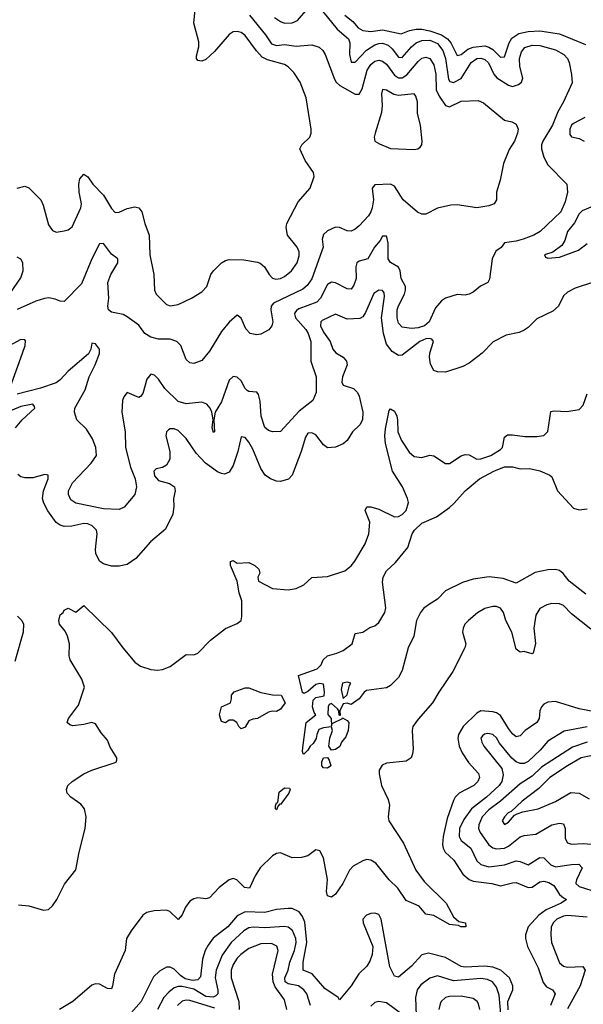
# Model space of a CAD drawing. Header units: inches. Extents: x 1843162 to 1959474, y 907081 to 1016326.
# Tile 33 of 256: x 1851544 to 1854411, y 933816 to 938828. Entities that reach past the tile are written whole.
import ezdxf

# ---------------------------------------------------------------- set-up
doc = ezdxf.new("R2010")
doc.units = ezdxf.units.IN
doc.header["$MEASUREMENT"] = 0
doc.layers.add('B8953', color=7, linetype='Continuous')

msp = doc.modelspace()

# ---------------------------------------------------------------- linework, layer by layer
at = {"layer": 'B8953', "color": 5}
for points, elevation in [([(1851530, 937970.2), (1851570, 937979.5), (1851590, 937972.2), (1851650.4, 937910), (1851663.4, 937883.4), (1851690, 937784), (1851710, 937754.9), (1851730, 937746.7), (1851770, 937752.2), (1851790, 937758.4), (1851810, 937773.4), (1851854.7, 937870), (1851857.5, 937890), (1851846, 937950), (1851845.2, 937990), (1851850, 938017.3), (1851870, 938041.6), (1851890, 938028.4), (1851916.5, 937990), (1851970, 937934.3), (1852010, 937866.5), (1852030, 937846.5), (1852050, 937848.2), (1852090, 937866), (1852130, 937874.4), (1852149.1, 937869.1), (1852165.3, 937850), (1852179.6, 937790), (1852202, 937730), (1852205.3, 937630), (1852225.3, 937530), (1852230.3, 937450), (1852238, 937430), (1852290, 937377.4), (1852310, 937370.3), (1852350, 937378.5), (1852418, 937410), (1852470, 937442), (1852495.4, 937470), (1852516.4, 937530), (1852529.7, 937550), (1852569.9, 937590.1), (1852590, 937602.6), (1852610, 937606.7), (1852684.7, 937604.7), (1852753.7, 937593.7), (1852767.7, 937587.7), (1852789.1, 937569.1), (1852812.9, 937530), (1852830, 937511.7), (1852847.1, 937507.1), (1852870, 937509.4), (1852890, 937520.2), (1852926.2, 937550), (1852954.5, 937590), (1852965.6, 937625.6), (1852965.2, 937645.2), (1852955.9, 937670), (1852905.8, 937730), (1852899, 937770), (1852902.5, 937790), (1852960, 937900), (1853021.3, 937970), (1853042.4, 938030), (1853037.6, 938050), (1852996.2, 938110), (1852969.5, 938170), (1852979, 938190), (1853019.3, 938230), (1853026.6, 938250), (1853027, 938270), (1853001.8, 938430), (1852970.8, 938510), (1852938.8, 938558.8), (1852910, 938587.1), (1852890, 938599.3), (1852803.6, 938623.6), (1852777.3, 938637.3), (1852748.3, 938668.3), (1852690, 938746.6), (1852670, 938761.8), (1852650, 938767.7), (1852630, 938765.3), (1852610, 938751.9), (1852534.4, 938665.6), (1852490, 938624.9), (1852470, 938616.5), (1852450, 938620.3), (1852442.9, 938630), (1852443.3, 938643.3), (1852454.6, 938690), (1852454.3, 938714.3), (1852429.2, 938810), (1852443.2, 938950)], 680), ([(1853085.3, 938870), (1853158.7, 938778.7), (1853215.9, 938730), (1853222.8, 938710), (1853221.9, 938650), (1853230, 938611.3), (1853250, 938611.6), (1853308, 938672), (1853350, 938699.6), (1853370, 938706.5), (1853390, 938707.4), (1853417.6, 938697.6), (1853439, 938679), (1853470, 938637), (1853490, 938635.3), (1853537.4, 938690), (1853561.1, 938710), (1853590, 938722.1), (1853630, 938722.7), (1853670, 938706.7), (1853697, 938670), (1853709.5, 938629.5), (1853725.6, 938525.6), (1853732.5, 938512.5), (1853750, 938508.5), (1853790, 938528), (1853840.1, 938610), (1853870, 938629.9), (1853890, 938631.5), (1853910, 938624.9), (1853928.7, 938608.7), (1853956.2, 938550), (1853971.3, 938531.3), (1854030, 938493.9), (1854050, 938488.3), (1854081.7, 938498.3), (1854096, 938510), (1854099.7, 938520.3), (1854102.6, 938530), (1854088.1, 938590), (1854086.5, 938630), (1854095.9, 938664.1), (1854113.9, 938686.1), (1854150, 938698.1), (1854190, 938696), (1854270, 938673.6), (1854312.3, 938650), (1854330.6, 938630), (1854338.7, 938610), (1854351, 938549), (1854353.9, 938506.1), (1854310.8, 938410), (1854281.5, 938358.5), (1854254, 938290), (1854205, 938210), (1854198, 938190), (1854198.4, 938170), (1854210, 938127.3), (1854230, 938089.6), (1854326.4, 937990), (1854331.2, 937950), (1854319, 937901), (1854295.9, 937850), (1854191.1, 937750), (1854159.7, 937730), (1854105.6, 937710), (1854070, 937700.1), (1854010, 937692.6), (1853992.3, 937667.7), (1853965.6, 937650), (1853946.9, 937610), (1853934, 937506), (1853926, 937490), (1853888.6, 937471.4), (1853850, 937440.5), (1853830, 937430.4), (1853810, 937426), (1853770, 937428.2), (1853710, 937410.4), (1853690, 937395.8), (1853659.4, 937360.6), (1853627.1, 937290), (1853602.2, 937270), (1853570, 937259.4), (1853536.1, 937256.1), (1853490, 937262.7), (1853470, 937282.4), (1853464, 937310), (1853464.1, 937350), (1853470, 937371.1), (1853501, 937430), (1853507.2, 937450), (1853506.9, 937470), (1853484.5, 937510), (1853479.4, 937550), (1853470, 937567.6), (1853430, 937591.1), (1853418.4, 937610), (1853418.6, 937690), (1853413.5, 937713.5), (1853410, 937725.5), (1853390, 937725.7), (1853377.2, 937702.8), (1853348.8, 937670), (1853314.3, 937610), (1853270, 937598.6), (1853258.6, 937590), (1853253.3, 937570), (1853254.6, 937510), (1853243.8, 937476.2), (1853230, 937456.5), (1853210, 937456.9), (1853150, 937488.1), (1853130, 937491.6), (1853110, 937479.7), (1853073.5, 937410), (1853055, 937390), (1852964.4, 937355.6), (1852952, 937348), (1852944, 937336), (1852941.3, 937330), (1852947.3, 937310), (1852999.4, 937250), (1853011.3, 937230), (1853024.4, 937190), (1853024.8, 937090), (1853051.4, 937010), (1853052.7, 936930), (1853034.7, 936890), (1852965.9, 936834.1), (1852870, 936731.7), (1852830, 936728.9), (1852810, 936736.5), (1852790, 936751.8), (1852771.9, 936810), (1852766.4, 936886.4), (1852759.1, 936919.1), (1852750, 936931.8), (1852710, 936934.9), (1852700.5, 936940.5), (1852690, 936950.3), (1852670.1, 936990.1), (1852650, 937007.5), (1852629.1, 937010.9), (1852610, 936992.2), (1852570, 936883.1), (1852538.4, 936830), (1852531.5, 936790), (1852534, 936730), (1852530, 936726.8), (1852522.8, 936750), (1852527.1, 936792.9), (1852521.6, 936830), (1852512.4, 936850), (1852495.3, 936870), (1852470, 936880.2), (1852390, 936871.5), (1852350, 936883.5), (1852282.5, 936950), (1852250, 936997.7), (1852230, 937018.5), (1852210, 937022.7), (1852190, 936998.4), (1852170, 936924.9), (1852158.4, 936910), (1852150, 936904.9), (1852090, 936930.4), (1852072.7, 936907.3), (1852066.5, 936890), (1852062.8, 936830), (1852079.7, 936730), (1852081.6, 936650), (1852107.4, 936550), (1852131.6, 936490), (1852138.2, 936450), (1852129.7, 936410), (1852074.5, 936345.5), (1852050, 936333.8), (1851970, 936338), (1851830, 936366.4), (1851804.4, 936384.4), (1851792.2, 936410), (1851792.1, 936430), (1851811.8, 936470), (1851906.7, 936570), (1851933.7, 936610), (1851931.7, 936650), (1851913.9, 936693.9), (1851882.9, 936742.9), (1851834.8, 936790), (1851822, 936830), (1851823.7, 936850), (1851876.7, 936943.3), (1851897.2, 937010), (1851928.1, 937070), (1851948.9, 937128.9), (1851949, 937150), (1851930, 937176.9), (1851910, 937181), (1851905, 937150), (1851893.3, 937126.7), (1851790, 937039.3), (1851750, 936993.8), (1851730, 936978.8), (1851650, 936951.3), (1851530, 936920.9)], 640), ([(1852713.6, 938850), (1852794.7, 938750), (1852824.5, 938704.5), (1852850, 938696.2), (1852890, 938702), (1852950, 938692.5), (1853030, 938700.2), (1853067.9, 938687.9), (1853086.4, 938670), (1853098.5, 938650), (1853145.1, 938525.1), (1853153.3, 938510), (1853172.1, 938492.1), (1853250, 938449), (1853270, 938448), (1853285.1, 938474.9), (1853311.3, 938570), (1853330, 938599.6), (1853350, 938615.8), (1853370, 938621.3), (1853390, 938616.9), (1853410, 938601.2), (1853450, 938545), (1853470, 938531.2), (1853490, 938531.2), (1853513.1, 938546.9), (1853570, 938615.2), (1853590, 938631.1), (1853610, 938636.8), (1853630, 938629.8), (1853650, 938598.5), (1853660.6, 938550), (1853661.6, 938470), (1853677.5, 938437.5), (1853710, 938391.5), (1853730, 938384.3), (1853790, 938412.9), (1853876.6, 938416.6), (1853903.7, 938403.7), (1854010, 938316.3), (1854047.8, 938307.8), (1854070, 938296), (1854079.6, 938270), (1854076.3, 938250), (1854060.4, 938210), (1854033.5, 938166.5), (1854004.7, 938095.3), (1853988.1, 938010), (1853969.8, 937950), (1853969.7, 937910), (1853957, 937890), (1853930, 937880.2), (1853870, 937869.4), (1853770, 937884.9), (1853737.2, 937882.7), (1853670, 937868.4), (1853610, 937838.4), (1853590, 937837.6), (1853568, 937848), (1853494.7, 937910), (1853450, 937980.9), (1853430, 937990.2), (1853350, 937986.7), (1853336.9, 937970), (1853343.5, 937910), (1853336.5, 937870), (1853330.6, 937850), (1853317.7, 937830), (1853270, 937777.6), (1853250, 937760.8), (1853230, 937751.4), (1853210, 937752.3), (1853170, 937769.3), (1853150, 937771.8), (1853110, 937752.8), (1853090, 937733.4), (1853083.2, 937710), (1853088.2, 937670), (1853030, 937509.3), (1853005.5, 937474.5), (1852983.5, 937456.5), (1852834.9, 937385.1), (1852823.7, 937370), (1852821.7, 937350), (1852830.7, 937289.3), (1852826, 937270), (1852811.5, 937248.5), (1852770, 937226.3), (1852750, 937222.7), (1852716.3, 937230), (1852693.9, 937253.9), (1852670, 937307.7), (1852650, 937324.4), (1852610, 937287.9), (1852570, 937240.2), (1852510, 937139.6), (1852470, 937092.2), (1852430, 937078.4), (1852410, 937080.5), (1852390, 937097.3), (1852363.6, 937170), (1852343.1, 937190), (1852310, 937201.7), (1852250, 937202.1), (1852211.5, 937211.5), (1852181.1, 937230), (1852150, 937272.2), (1852090, 937315.3), (1852070, 937327), (1852010, 937339.3), (1851996.3, 937350), (1851991.8, 937370), (1851997.8, 937410), (1851992.3, 937490), (1852008.1, 937530), (1852042.2, 937590), (1852043.1, 937610), (1852010, 937634.9), (1851970, 937688.7), (1851950, 937686.4), (1851909.9, 937610), (1851857.7, 937482.3), (1851770, 937393), (1851750, 937394.4), (1851724.9, 937404.9), (1851691.1, 937411.1), (1851670, 937408.4), (1851625.9, 937394.1), (1851530, 937352.2)], 660), ([(1852839.1, 938839.1), (1852870, 938818.2), (1852890, 938810.7), (1852930, 938811.6), (1852956.3, 938823.7), (1853010, 938885.3)], 640), ([(1853197.1, 938850), (1853237.6, 938817.6), (1853266, 938786), (1853290, 938772.8), (1853330, 938767.5), (1853390, 938775.2), (1853483.8, 938756.2), (1853527.1, 938772.9), (1853561, 938779), (1853590, 938779.2), (1853630, 938771.2), (1853690, 938751.1), (1853720.3, 938730), (1853736.7, 938710), (1853770, 938645.8), (1853790, 938650.4), (1853822.9, 938677.1), (1853850, 938688.4), (1853910, 938694.1), (1853930, 938688.3), (1853950, 938675.1), (1853990, 938637.2), (1854010, 938637.7), (1854032.9, 938710), (1854046.6, 938733.4), (1854082.6, 938757.4), (1854130, 938767.9), (1854190, 938770.3), (1854290, 938755.6), (1854422, 938702)], 620), ([(1854419.4, 938330), (1854360.9, 938299.1), (1854350.6, 938290), (1854343.1, 938270), (1854342.4, 938242.4), (1854350.6, 938230.6), (1854390, 938223.4), (1854415, 938210)], 620), ([(1854470, 937882.3), (1854405.7, 937854.3), (1854390, 937839), (1854366, 937794), (1854330.9, 937750), (1854317.2, 937702.8), (1854302.3, 937677.7), (1854255.3, 937644.7), (1854213, 937630), (1854218.9, 937618.9), (1854230, 937614.3), (1854290, 937618.6), (1854385.7, 937654.3), (1854430, 937687.8)], 620), ([(1851478.9, 937410), (1851550, 937513.6), (1851561.5, 937550), (1851559.1, 937590), (1851549.1, 937609.1), (1851530, 937618.9)], 660), ([(1854467.5, 937492.5), (1854370, 937460.6), (1854330, 937440.8), (1854310, 937421.3), (1854284.2, 937370), (1854256.1, 937343.9), (1854174.6, 937305.4), (1854130, 937260.8), (1854110, 937246.7), (1854085, 937235), (1854018.7, 937221.3), (1853953, 937187), (1853895.6, 937130), (1853830, 937079.6), (1853797.3, 937062.7), (1853710, 937034), (1853670, 937034.3), (1853650, 937042), (1853633.4, 937073.4), (1853629.1, 937109.1), (1853630.8, 937130), (1853648.4, 937190), (1853640.7, 937200.7), (1853630, 937205.5), (1853610, 937203.6), (1853579.9, 937190), (1853490, 937119.3), (1853470, 937118.6), (1853439, 937139), (1853410, 937175.6), (1853394.1, 937230), (1853384.2, 937310), (1853399.4, 937419.4), (1853397, 937437), (1853389.2, 937449.2), (1853370, 937450.2), (1853345.7, 937434.3), (1853303.6, 937336.4), (1853290, 937314.7), (1853274.2, 937305.8), (1853210, 937303.9), (1853150, 937329.3), (1853083.1, 937296.9), (1853075.7, 937290), (1853074.3, 937270), (1853090, 937236.3), (1853122.9, 937190), (1853136.7, 937150), (1853151.2, 937131.2), (1853188.8, 937110), (1853205.6, 937090), (1853209.9, 937070), (1853185.4, 937010), (1853183, 936983), (1853190, 936967.8), (1853242.6, 936950), (1853261.9, 936930), (1853270.6, 936910.6), (1853289.4, 936830), (1853286.9, 936790), (1853274, 936766), (1853237.2, 936730), (1853210, 936686.2), (1853190, 936669.2), (1853150, 936652.1), (1853110, 936648.4), (1853090, 936662.8), (1853050, 936715), (1853030, 936725.5), (1853010, 936722.6), (1852997.4, 936702.6), (1852975.5, 936630), (1852930.6, 936509.4), (1852910.7, 936489.3), (1852870, 936477.5), (1852850, 936479), (1852818.9, 936490), (1852792.1, 936510), (1852770, 936543.6), (1852730, 936642.2), (1852710, 936676.5), (1852690, 936700.2), (1852670, 936704.9), (1852653.5, 936630), (1852630, 936558.9), (1852610, 936524), (1852584.9, 936515.1), (1852570, 936516.9), (1852550, 936526.7), (1852489.4, 936570), (1852441.1, 936621.1), (1852390, 936695.2), (1852350, 936735.8), (1852330, 936744.4), (1852310, 936744.6), (1852300.5, 936739.5), (1852289.7, 936730), (1852286.6, 936710), (1852307.8, 936630), (1852308.1, 936590), (1852290, 936559.4), (1852270, 936548.8), (1852238.7, 936541.3), (1852226.7, 936530), (1852230, 936506.4), (1852250, 936482.1), (1852306.3, 936466.3), (1852331.9, 936450), (1852334, 936430), (1852326, 936390), (1852328.2, 936350), (1852322.4, 936310), (1852285.9, 936234.1), (1852208.4, 936170), (1852135.3, 936084.7), (1852090, 936054.7), (1852050, 936045.5), (1852010, 936045.7), (1851970, 936057.5), (1851950, 936071.7), (1851931, 936110), (1851928.8, 936130), (1851937.4, 936210), (1851934.3, 936230), (1851912, 936252.1), (1851890, 936261.3), (1851870, 936263.3), (1851809, 936249), (1851770, 936247.7), (1851750, 936254.3), (1851730, 936268.5), (1851687.2, 936327.2), (1851666.7, 936366.7), (1851660.5, 936390), (1851664.5, 936430), (1851688.5, 936490), (1851688.8, 936508.8), (1851672.4, 936512.4), (1851610, 936494.8), (1851570, 936495.6), (1851550, 936501.3), (1851533.4, 936513.4)], 620), ([(1851495.5, 936955.5), (1851558.8, 937130), (1851571.5, 937170), (1851572.9, 937192.9), (1851570, 937198.4), (1851550, 937199.7), (1851450, 937145.4)], 640), ([(1851537.7, 934322.3), (1851590, 934316.9), (1851665.1, 934294.9), (1851690, 934298.6), (1851710, 934317.3), (1851733, 934350), (1851772.2, 934427.8), (1851830, 934499.5), (1851846, 934590), (1851876, 934710), (1851881.1, 934770), (1851873.8, 934810), (1851854.6, 934834.6), (1851803.1, 934870), (1851784.7, 934890), (1851781, 934910), (1851788.5, 934930), (1851810, 934950.2), (1851870, 934989.2), (1851910, 935007.1), (1852030, 935046), (1852036.2, 935050), (1852037.7, 935062.3), (1852037.7, 935070), (1852004.1, 935124.1), (1851990, 935161.1), (1851958, 935198), (1851930, 935244.2), (1851910, 935250.8), (1851870, 935239.8), (1851813.6, 935233.6), (1851798.4, 935238.4), (1851786, 935250), (1851792, 935270), (1851842.2, 935337.8), (1851873.5, 935430), (1851859.2, 935470), (1851801.2, 935570), (1851795.2, 935590), (1851796.9, 935650), (1851786.4, 935690), (1851774.8, 935714.8), (1851746.3, 935750), (1851743.2, 935770), (1851750, 935799.1), (1851765.2, 935810), (1851770, 935822), (1851790, 935832), (1851830, 935812), (1851870, 935846), (1852010, 935708.8), (1852068, 935630), (1852130, 935557.3), (1852157.8, 935537.8), (1852210, 935520.3), (1852244.2, 935515.8), (1852270, 935519.3), (1852310, 935535.5), (1852390, 935596.3), (1852430, 935594.9), (1852450, 935603.1), (1852514.7, 935670), (1852590, 935729.2), (1852650, 935754.7), (1852669.7, 935770), (1852674.4, 935790), (1852674.2, 935870), (1852659.7, 935910), (1852649.9, 935970), (1852615.8, 936050), (1852615.3, 936070), (1852630, 936074), (1852650, 936061.1), (1852710, 936064.2), (1852739.1, 936050), (1852759.5, 936030), (1852765.3, 936010), (1852755.5, 935990), (1852758.8, 935970), (1852830, 935931.8), (1852910, 935925.5), (1852950, 935931.7), (1852989.8, 935950.2), (1853030, 935988.2), (1853110, 935992.9), (1853197, 936023), (1853230, 936047.7), (1853248.9, 936071.1), (1853300.7, 936159.3), (1853320.2, 936210), (1853324.7, 936270), (1853301.2, 936330), (1853310, 936348.4), (1853330, 936347.6), (1853370, 936336.4), (1853450, 936297), (1853470, 936299.1), (1853490, 936309.4), (1853510, 936329.3), (1853521.8, 936370), (1853515.8, 936390), (1853491.6, 936450), (1853440.3, 936530), (1853404.9, 936670), (1853401.7, 936710), (1853405.1, 936745.1), (1853422.5, 936837.5), (1853430, 936846.7), (1853450, 936834.2), (1853461.7, 936810), (1853466.3, 936790), (1853467.5, 936730), (1853486.1, 936686.1), (1853525.5, 936625.5), (1853550, 936604.7), (1853590, 936598.9), (1853630, 936611.3), (1853650, 936608), (1853710, 936569.3), (1853730, 936569.3), (1853790, 936607), (1853810, 936614.5), (1853830, 936613.4), (1853870, 936591), (1853890, 936592.7), (1853940.9, 936610), (1853990, 936639.8), (1853999.8, 936650), (1854010, 936702), (1854026.1, 936713.9), (1854050, 936715.1), (1854113.2, 936706.8), (1854174, 936706), (1854210, 936710.4), (1854230, 936731), (1854246, 936834), (1854262.8, 936837.2), (1854327, 936833), (1854390, 936842.8), (1854410, 936866), (1854430, 936922.8)], 580), ([(1851522, 936750), (1851557, 936790), (1851620.2, 936850), (1851619.3, 936859.3), (1851611, 936870), (1851550, 936858.5), (1851473.3, 936826.7)], 620), ([(1854423.9, 935903.9), (1854339.8, 935970), (1854309.2, 936009.2), (1854290, 936024.2), (1854270, 936029.8), (1854230, 936027.9), (1854166.3, 936013.7), (1854070, 935959.6), (1854003.6, 935983.6), (1853931.5, 935991.5), (1853850, 935979.8), (1853796.4, 935963.6), (1853710, 935920.7), (1853670, 935878.2), (1853623.1, 935850), (1853598.3, 935830), (1853582, 935810), (1853562.8, 935770), (1853548.8, 935690), (1853520.4, 935630), (1853490, 935515.3), (1853470, 935479.3), (1853430, 935439.3), (1853410, 935427), (1853307.3, 935412.7), (1853295.3, 935404.7), (1853271, 935370), (1853230, 935342), (1853210, 935348), (1853190, 935346), (1853172, 935310), (1853174, 935286), (1853168.4, 935288.4), (1853168, 935310), (1853160.4, 935320.4), (1853130, 935346.6), (1853118.8, 935341.2), (1853113.4, 935330), (1853110.7, 935290.7), (1853127.7, 935270), (1853130, 935234), (1853134, 935246), (1853186, 935270), (1853186, 935274), (1853210, 935261), (1853217.3, 935250), (1853215.5, 935210), (1853202, 935178), (1853180.5, 935150), (1853171.5, 935128.5), (1853150, 935112.7), (1853130, 935108.7), (1853117, 935130), (1853120.9, 935170), (1853135.6, 935210), (1853130, 935228.7), (1853090, 935223.6), (1853066.2, 935213.8), (1853054.9, 935190), (1853051.6, 935168.4), (1853036.4, 935143.6), (1853022, 935130), (1853010, 935109), (1852989.4, 935089.4), (1852986, 935090), (1852982, 935102), (1852983.3, 935123.3), (1853001.6, 935250), (1853049.4, 935290), (1853041.3, 935301.3), (1853033.3, 935330), (1853036.6, 935363.4), (1853050, 935378), (1853093.4, 935386.6), (1853093.8, 935406.2), (1853090, 935446), (1853070, 935449), (1853050, 935444), (1853010, 935408.7), (1852990, 935398), (1852983.1, 935403.1), (1852961.2, 935490), (1853057.1, 935522.9), (1853076.5, 935543.5), (1853087.4, 935570), (1853108.9, 935590), (1853157.2, 935602.8), (1853190, 935617.2), (1853235.8, 935650), (1853250, 935702.8), (1853290, 935710.5), (1853325.4, 935734.6), (1853350, 935743.1), (1853370, 935759.3), (1853400.5, 935810), (1853405.6, 935834.4), (1853390, 935964), (1853392.2, 935990), (1853410, 936021.8), (1853455.9, 936064.1), (1853518.2, 936141.8), (1853540.5, 936210), (1853551.6, 936230), (1853590, 936264.9), (1853663.3, 936296.7), (1853730, 936344.9), (1853754.1, 936365.9), (1853809.5, 936430), (1853883, 936490), (1853956.4, 936530), (1854010, 936551.3), (1854050, 936550.9), (1854090, 936541.2), (1854136.8, 936543.2), (1854190, 936531.6), (1854240.5, 936510), (1854250, 936500.5), (1854279.3, 936430), (1854361.8, 936341.8), (1854390, 936332.2), (1854430, 936338.5)], 560), ([(1854450, 935725.9), (1854350, 935803.5), (1854310, 935845.7), (1854290, 935854.6), (1854250, 935856.8), (1854224.9, 935850), (1854190.2, 935829.8), (1854170, 935797), (1854159.8, 935730), (1854168.4, 935651.6), (1854156, 935604), (1854150, 935600.4), (1854110, 935610.8), (1854090, 935608.4), (1854070, 935622.9), (1854047.7, 935710), (1854017, 935770), (1854005, 935810), (1853990, 935832.2), (1853970, 935841), (1853950, 935841), (1853910.2, 935829.8), (1853872, 935808), (1853826.4, 935770), (1853808.5, 935750), (1853799.5, 935730), (1853797, 935710), (1853812.6, 935650), (1853808.9, 935630), (1853748, 935510), (1853675.7, 935404.3), (1853644.3, 935350), (1853570, 935267.3), (1853544.2, 935230), (1853539.7, 935210), (1853545.9, 935114.1), (1853542.8, 935090), (1853534.6, 935070), (1853510, 935053.5), (1853410, 935042.6), (1853387.6, 935032.4), (1853371.9, 935008.1), (1853371.7, 934988.3), (1853383.8, 934930), (1853417.7, 934857.7), (1853424.6, 934830), (1853417.4, 934770), (1853421.2, 934750), (1853495.7, 934635.7), (1853558.7, 934498.7), (1853601.4, 934441.4), (1853714, 934330), (1853750, 934261.6), (1853778, 934238), (1853811.3, 934230), (1853814, 934210), (1853788, 934210), (1853776.5, 934216.5), (1853730, 934221.3), (1853650, 934267.2), (1853610, 934274.4), (1853575.6, 934315.6), (1853510, 934344.5), (1853467.7, 934407.7), (1853422.9, 934450), (1853354.6, 934534.6), (1853330, 934549.9), (1853310, 934552.7), (1853290, 934546.7), (1853240.3, 934519.7), (1853221.3, 934498.7), (1853188.3, 934430), (1853150, 934377), (1853130, 934360.5), (1853110, 934367.9), (1853104.5, 934390), (1853110.4, 934450.4), (1853090, 934560.9), (1853070, 934596.2), (1853050, 934601.3), (1853010, 934571.1), (1852976.9, 934563.1), (1852930, 934561), (1852870, 934586.6), (1852850, 934584.2), (1852830, 934571.6), (1852767.1, 934510), (1852741, 934470), (1852712.3, 934407.7), (1852687, 934410), (1852648.7, 934450), (1852630, 934456.7), (1852610, 934449.9), (1852558.5, 934410), (1852510, 934357.3), (1852490, 934353.3), (1852450, 934357.3), (1852430, 934352.9), (1852410, 934340.1), (1852386.4, 934310), (1852370, 934271.1), (1852350, 934247.7), (1852307.5, 934287.5), (1852290, 934295.4), (1852227.7, 934292.3), (1852190, 934282.5), (1852170, 934270.3), (1852110, 934189.9), (1852087.2, 934150), (1852080.4, 934090), (1852025.3, 933970), (1852016.6, 933910), (1852010, 933894.6), (1851990, 933897.1), (1851950, 933918.6), (1851930, 933919.9), (1851910, 933912.8), (1851813.7, 933830), (1851746.3, 933790)], 580), ([(1851531.9, 935791.9), (1851554.6, 935770), (1851563.1, 935750), (1851562, 935710), (1851519.6, 935560.4)], 620), ([(1854470, 935304.2), (1854390, 935319.9), (1854270, 935356.7), (1854230, 935354.2), (1854210, 935342.9), (1854198.4, 935330), (1854190.1, 935310), (1854186.9, 935270), (1854174.8, 935250), (1854115.9, 935210), (1854090, 935182.3), (1854070, 935177.8), (1854050, 935192.9), (1854030, 935219.5), (1853990, 935285.5), (1853970, 935298.8), (1853950, 935304.2), (1853890, 935309.2), (1853870, 935298.4), (1853799.8, 935230), (1853776.8, 935190), (1853773.3, 935170), (1853779.6, 935130), (1853795.3, 935095.3), (1853827.1, 935047.1), (1853877.8, 934990), (1853882.5, 934970), (1853874.6, 934950), (1853853.5, 934930), (1853778.6, 934890), (1853759.3, 934870), (1853750, 934852.8), (1853718.1, 934761.9), (1853697.2, 934670), (1853694.4, 934630), (1853698.1, 934610), (1853708.4, 934590), (1853752.5, 934550), (1853797.7, 934477.7), (1853830, 934451.8), (1853850, 934442.1), (1853944.9, 934430), (1853990, 934418.6), (1854050, 934434.8), (1854070, 934435.3), (1854130, 934409.6), (1854150, 934411.8), (1854190, 934439.3), (1854210, 934442.4), (1854235.4, 934435.4), (1854261.3, 934421.3), (1854290, 934375.5), (1854310, 934357.1), (1854325.3, 934350), (1854298, 934330), (1854222.7, 934297.3), (1854185.2, 934270), (1854131.1, 934210), (1854117.4, 934170), (1854117.3, 934150), (1854126.9, 934110), (1854180.8, 934000.8), (1854206, 933926), (1854224.4, 933904.4), (1854254.3, 933890), (1854268.5, 933870), (1854244.5, 933810)], 620), ([(1854430, 935227.8), (1854313.4, 935206.6), (1854230, 935155.6), (1854191.6, 935110), (1854130, 935052.5), (1854110, 935041.8), (1854090, 935040.9), (1854069.5, 935049.5), (1854048.1, 935068.1), (1853984.7, 935144.7), (1853970, 935171.5), (1853950.7, 935190), (1853925.6, 935194.4), (1853908.6, 935191.4), (1853898.2, 935181.8), (1853890.2, 935170), (1853894, 935150), (1853905.2, 935130), (1853996.6, 935016.6), (1854003.9, 934983.9), (1853996.1, 934950), (1853982.5, 934930), (1853918.4, 934870), (1853841.4, 934810), (1853803.6, 934756.4), (1853781.1, 934710), (1853779.6, 934670), (1853788.9, 934650), (1853838.2, 934610), (1853870, 934545.9), (1853890, 934527.9), (1853930, 934515), (1854010, 934525.5), (1854070, 934546.6), (1854090, 934543), (1854130, 934526.3), (1854190, 934563), (1854210, 934561), (1854245.8, 934525.8), (1854270, 934515.5), (1854350, 934527.9), (1854388.4, 934528.4), (1854405.3, 934510), (1854376.4, 934450), (1854373.6, 934433.6), (1854373.2, 934430), (1854390, 934415.5), (1854454.3, 934394.3)], 640), ([(1854430, 935149.6), (1854355.2, 935124.8), (1854197.7, 935022.3), (1854150, 934976.6), (1854090, 934937.6), (1853990.1, 934850), (1853930, 934806), (1853896.1, 934770), (1853879.1, 934730), (1853878.5, 934710), (1853886.2, 934690), (1853930, 934627.4), (1853950, 934612.4), (1853970, 934607), (1854010, 934610.6), (1854030, 934620.9), (1854090, 934667.9), (1854110, 934675.5), (1854170, 934681.2), (1854250, 934728.8), (1854290, 934737.5), (1854310, 934734.2), (1854319.2, 934710), (1854319.3, 934659.3), (1854330, 934638), (1854350, 934631.4), (1854410, 934635.2), (1854490, 934627.6)], 660), ([(1854450, 935081.3), (1854400.2, 935070), (1854330.2, 935030), (1854240.2, 934970), (1854184.9, 934915.1), (1854099.1, 934850), (1854043.6, 934796.4), (1854029.2, 934790), (1854009.2, 934770), (1853998.7, 934750), (1854010, 934730.6), (1854030, 934743.6), (1854061.5, 934778.5), (1854073.8, 934786.2), (1854104, 934796), (1854180.9, 934810), (1854270, 934848.1), (1854346.6, 934893.4), (1854390, 934890.2), (1854441.4, 934861.4)], 680), ([(1854028, 933788), (1854026.5, 933830), (1854052, 933890), (1854052.6, 933910), (1854035, 933950), (1853991.5, 933990), (1853950, 934005.2), (1853910, 934010.5), (1853810, 934005.2), (1853790, 934008), (1853710, 934053.3), (1853623.5, 934076.5), (1853590, 934068.3), (1853536.3, 934010), (1853470, 933953.7), (1853450, 933958.9), (1853426.8, 934006.8), (1853383.1, 934250), (1853370, 934272.2), (1853350, 934279.2), (1853330, 934277.8), (1853308.4, 934270), (1853289.2, 934250), (1853291.4, 934230), (1853339.4, 934110), (1853336.8, 934070), (1853325, 934035), (1853309.4, 934010), (1853269.4, 933970.6), (1853229.5, 933910), (1853170, 933839), (1853164.5, 933850), (1853096.4, 933896.4), (1853031, 933971), (1852986.5, 933990), (1852985, 934030), (1853004.8, 934130), (1852994.6, 934234.6), (1852983.2, 934263.2), (1852965.8, 934285.8), (1852930, 934303.7), (1852910, 934304.1), (1852850, 934298), (1852790, 934283.1), (1852690, 934285.7), (1852650, 934265.5), (1852602.6, 934210), (1852528.1, 934151.9), (1852502.5, 934117.5), (1852487.7, 934090), (1852474.3, 934045.7), (1852463.7, 933956.3), (1852450, 933940.3), (1852422.2, 933937.8), (1852385.5, 933945.5), (1852361.7, 933961.7), (1852330, 933994.6), (1852310, 934005.2), (1852290, 934005.4), (1852255.2, 933984.8), (1852224.7, 933955.3), (1852161.9, 933830), (1852072.5, 933727.5)], 620), ([(1854430, 934259.1), (1854330, 934267.6), (1854310, 934265.1), (1854275.6, 934250), (1854257.8, 934230), (1854248.2, 934208.2), (1854245.2, 934170), (1854248.5, 934130), (1854290, 934027.6), (1854310, 934009.2), (1854330, 934004.7), (1854408.8, 934008.8), (1854419.6, 933990), (1854395.5, 933910), (1854330, 933792.8)], 640), ([(1853023.4, 933810), (1853004.2, 933870), (1852989.9, 933890), (1852962.2, 933910), (1852910, 933920.4), (1852895, 933930), (1852891.9, 933950), (1852910.3, 933990), (1852918.7, 934030), (1852942.2, 934090), (1852950.5, 934130), (1852949.1, 934150), (1852931.9, 934191.9), (1852910, 934207.7), (1852891.2, 934211.2), (1852790, 934205.1), (1852731, 934209), (1852710, 934205.2), (1852683.9, 934190), (1852619.6, 934130), (1852574.2, 934065.8), (1852543.8, 933990), (1852537.3, 933950), (1852552, 933888), (1852551.3, 933870), (1852541.3, 933858.7), (1852528, 933852), (1852490, 933856.4), (1852430, 933892.5), (1852370, 933905.7), (1852350, 933906.4), (1852330, 933900.4), (1852301.8, 933878.2), (1852277.5, 933850), (1852244.3, 933790)], 640), ([(1852902, 933790), (1852890, 933838.3), (1852844, 933904), (1852833.3, 933930), (1852829.9, 933970), (1852858.2, 934090), (1852851.5, 934111.5), (1852825.3, 934125.3), (1852770, 934124.5), (1852710, 934100.4), (1852668.6, 934070), (1852649.7, 934050), (1852630, 934019), (1852620.3, 933990), (1852618.7, 933950), (1852657.8, 933830), (1852659.4, 933790)], 660), ([(1853993, 933747), (1853982.5, 933862.5), (1853970, 933903.5), (1853949.5, 933929.5), (1853922.7, 933942.7), (1853890, 933947.5), (1853750, 933935.4), (1853670, 933961.4), (1853630, 933949.2), (1853584.9, 933915.1), (1853565.9, 933890), (1853557.1, 933850), (1853561.2, 933758.8)], 640), ([(1852536.2, 933796.2), (1852410, 933835.6), (1852390, 933837.2), (1852370, 933831.9), (1852345.7, 933810)], 660), ([(1853480.2, 933770), (1853410, 933822.9), (1853370, 933829.8), (1853350, 933824.4), (1853330, 933806)], 640), ([(1853883.7, 933790), (1853877.9, 933817.9), (1853870.9, 933830.9), (1853850, 933844.6), (1853790, 933857.5), (1853730, 933855.9), (1853710, 933849.8), (1853688, 933830), (1853681.9, 933818.1), (1853676.2, 933790)], 660)]:
    msp.add_lwpolyline(points, dxfattribs=dict(at, elevation=elevation))
for points, elevation in [([(1853390, 938471.5), (1853383.6, 938450), (1853387.5, 938390), (1853385, 938355), (1853352, 938250), (1853347.7, 938230), (1853350.8, 938210), (1853374.9, 938194.9), (1853430, 938171.8), (1853550, 938166.7), (1853569.6, 938170.4), (1853581.2, 938178.8), (1853589.4, 938190), (1853591.4, 938208.6), (1853583.5, 938290), (1853568.2, 938350), (1853567, 938410), (1853558.5, 938438.5), (1853549.7, 938449.7), (1853470, 938441.4), (1853447.2, 938447.2), (1853410, 938468.2)], 680), ([(1853210, 935455.1), (1853186.4, 935450), (1853178.5, 935418.5), (1853190, 935372), (1853208.9, 935391.1), (1853221.2, 935438.8), (1853228, 935450)], 560), ([(1852850, 935306), (1852830, 935308), (1852810, 935302), (1852754, 935270), (1852730, 935268), (1852710, 935258), (1852690, 935226), (1852670, 935218), (1852658, 935230), (1852648, 935250), (1852630, 935262), (1852610, 935262), (1852590, 935248), (1852570, 935255.3), (1852565.1, 935270), (1852560.7, 935290), (1852569.6, 935330), (1852615.3, 935350), (1852622, 935370), (1852622, 935390), (1852634, 935406), (1852690, 935426), (1852710, 935426), (1852770, 935402.8), (1852830, 935391.3), (1852874, 935390), (1852894, 935350), (1852870, 935318)], 560), ([(1853110, 935018), (1853090, 935019.3), (1853080.9, 935030), (1853080.9, 935050), (1853090, 935070.8), (1853110, 935071.3), (1853118, 935058), (1853126.8, 935030)], 560), ([(1852870, 934833.2), (1852865.4, 934834.6), (1852856.8, 934823.2), (1852850, 934806), (1852845.2, 934810), (1852845.4, 934825.4), (1852850, 934841), (1852856.5, 934843.5), (1852864.2, 934895.8), (1852890, 934917), (1852916.4, 934916.4), (1852919.1, 934910), (1852912.9, 934890)], 560)]:
    msp.add_lwpolyline(points, close=True, dxfattribs=dict(at, elevation=elevation))

doc.saveas('drawing.dxf')
